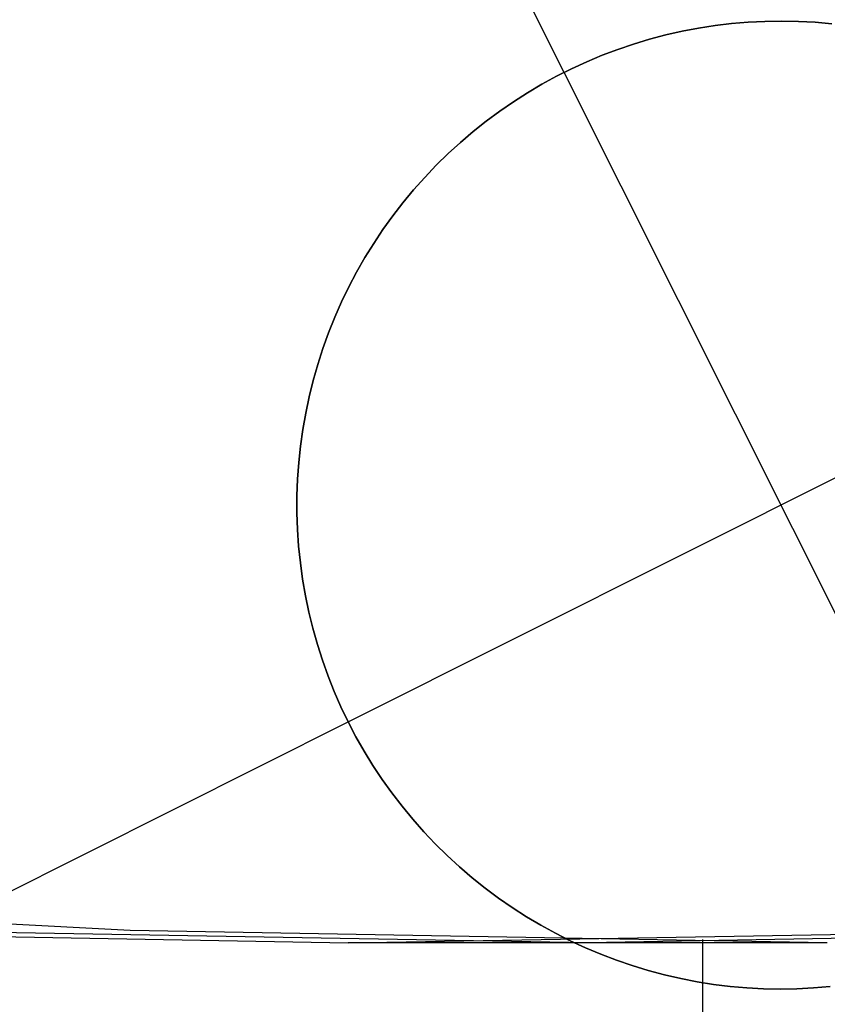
# Model space of a CAD drawing. Header units: millimetres. Extents: x 6038 to 7358, y -8545 to -7225.
# Tile 62 of 256: x 6695.96 to 6698.04, y -7940.95 to -7938.41. Entities that reach past the tile are written whole.
import ezdxf

# ---------------------------------------------------------------- set-up
doc = ezdxf.new("R2010")
doc.units = ezdxf.units.MM
doc.layers.add('color', color=7, linetype='Continuous')

msp = doc.modelspace()

# ---------------------------------------------------------------- linework, layer by layer
at = {"color": 7, "true_color": 0xffffff}
for p, q in [((6696.2436, -7940.76, 69.3167), (6694.4457, -7940.6648, 69.7318)), ((6696.2436, -7940.76, 69.3167), (6694.4457, -7940.6648, 69.7318)), ((6695.0064, -7940.76, 63.9576), (6696.8064, -7940.7917, 63.5421)), ((6695.0064, -7940.76, 63.9576), (6696.8064, -7940.7917, 63.5421)), ((6697.425, -7940.7917, 66.2216), (6695.625, -7940.76, 66.6372)), ((6698.0436, -7940.7917, 68.9011), (6696.2436, -7940.76, 69.3167)), ((6698.0436, -7940.7917, 68.9011), (6696.2436, -7940.76, 69.3167)), ((6696.8064, -7940.7917, 63.5421), (6698.6064, -7940.76, 63.1265)), ((6696.8064, -7940.7917, 63.5421), (6698.6064, -7940.76, 63.1265)), ((6699.225, -7940.76, 65.806), (6697.425, -7940.7917, 66.2216)), ((6697.722, -7949.4877, 63.3307), (6697.722, -7940.7835, 63.3307)), ((6698.0436, -7940.7917, 68.9011), (6696.8064, -7940.7917, 63.5421))]:
    msp.add_line(p, q, dxfattribs=at)
at = {"layer": 'color', "color": 254, "true_color": 0xcad1ee}
for p, q in [((6697.3639, -7938.5435, 19.7), (6696.8038, -7937.426, 19.7)), ((6697.7537, -7938.4227, 19.7), (6697.711, -7938.4293, 19.7)), ((6697.711, -7938.4293, 24.7), (6697.7537, -7938.4227, 24.7)), ((6697.7537, -7938.4227, 19.7), (6697.711, -7938.4293, 19.7)), ((6697.711, -7938.4293, 22.2), (6697.7537, -7938.4227, 22.2)), ((6697.711, -7938.4293, 24.7), (6697.7537, -7938.4227, 24.7)), ((6697.7965, -7938.4175, 19.7), (6697.7537, -7938.4227, 19.7)), ((6697.7537, -7938.4227, 24.7), (6697.7965, -7938.4175, 24.7)), ((6697.7965, -7938.4175, 19.7), (6697.7537, -7938.4227, 19.7)), ((6697.7537, -7938.4227, 22.2), (6697.7965, -7938.4175, 22.2)), ((6697.7537, -7938.4227, 24.7), (6697.7965, -7938.4175, 24.7)), ((6697.8395, -7938.4139, 19.7), (6697.7965, -7938.4175, 19.7)), ((6697.7965, -7938.4175, 24.7), (6697.8395, -7938.4139, 24.7)), ((6697.8395, -7938.4139, 19.7), (6697.7965, -7938.4175, 19.7)), ((6697.7965, -7938.4175, 22.2), (6697.8395, -7938.4139, 22.2)), ((6697.7965, -7938.4175, 24.7), (6697.8395, -7938.4139, 24.7)), ((6697.8826, -7938.4117, 19.7), (6697.8395, -7938.4139, 19.7)), ((6697.8395, -7938.4139, 24.7), (6697.8826, -7938.4117, 24.7)), ((6697.8826, -7938.4117, 19.7), (6697.8395, -7938.4139, 19.7)), ((6697.8395, -7938.4139, 22.2), (6697.8826, -7938.4117, 22.2)), ((6697.8395, -7938.4139, 24.7), (6697.8826, -7938.4117, 24.7)), ((6697.9258, -7938.411, 19.7), (6697.8826, -7938.4117, 19.7)), ((6697.8826, -7938.4117, 24.7), (6697.9258, -7938.411, 24.7)), ((6697.9258, -7938.411, 19.7), (6697.8826, -7938.4117, 19.7)), ((6697.8826, -7938.4117, 22.2), (6697.9258, -7938.411, 22.2)), ((6697.8826, -7938.4117, 24.7), (6697.9258, -7938.411, 24.7)), ((6697.9689, -7938.4118, 19.7), (6697.9258, -7938.411, 19.7)), ((6697.9258, -7938.411, 24.7), (6697.9689, -7938.4118, 24.7)), ((6697.9689, -7938.4118, 19.7), (6697.9258, -7938.411, 19.7)), ((6697.9258, -7938.411, 22.2), (6697.9689, -7938.4118, 22.2)), ((6697.9258, -7938.411, 24.7), (6697.9689, -7938.4118, 24.7)), ((6698.012, -7938.4141, 19.7), (6697.9689, -7938.4118, 19.7)), ((6697.9689, -7938.4118, 24.7), (6698.012, -7938.4141, 24.7)), ((6698.012, -7938.4141, 19.7), (6697.9689, -7938.4118, 19.7)), ((6697.9689, -7938.4118, 22.2), (6698.012, -7938.4141, 22.2)), ((6697.9689, -7938.4118, 24.7), (6698.012, -7938.4141, 24.7)), ((6698.055, -7938.4179, 19.7), (6698.012, -7938.4141, 19.7)), ((6698.012, -7938.4141, 24.7), (6698.055, -7938.4179, 24.7)), ((6698.055, -7938.4179, 19.7), (6698.012, -7938.4141, 19.7)), ((6698.012, -7938.4141, 22.2), (6698.055, -7938.4179, 22.2)), ((6698.012, -7938.4141, 24.7), (6698.055, -7938.4179, 24.7)), ((6697.6266, -7938.4469, 19.7), (6697.5848, -7938.4579, 19.7)), ((6697.5848, -7938.4579, 24.7), (6697.6266, -7938.4469, 24.7)), ((6697.6266, -7938.4469, 19.7), (6697.5848, -7938.4579, 19.7)), ((6697.5848, -7938.4579, 22.2), (6697.6266, -7938.4469, 22.2)), ((6697.5848, -7938.4579, 24.7), (6697.6266, -7938.4469, 24.7)), ((6697.6687, -7938.4374, 19.7), (6697.6266, -7938.4469, 19.7)), ((6697.6266, -7938.4469, 24.7), (6697.6687, -7938.4374, 24.7)), ((6697.6687, -7938.4374, 19.7), (6697.6266, -7938.4469, 19.7)), ((6697.6266, -7938.4469, 22.2), (6697.6687, -7938.4374, 22.2)), ((6697.6266, -7938.4469, 24.7), (6697.6687, -7938.4374, 24.7)), ((6697.711, -7938.4293, 19.7), (6697.6687, -7938.4374, 19.7)), ((6697.6687, -7938.4374, 24.7), (6697.711, -7938.4293, 24.7)), ((6697.711, -7938.4293, 19.7), (6697.6687, -7938.4374, 19.7)), ((6697.6687, -7938.4374, 22.2), (6697.711, -7938.4293, 22.2)), ((6697.6687, -7938.4374, 24.7), (6697.711, -7938.4293, 24.7)), ((6697.5435, -7938.4703, 19.7), (6697.5026, -7938.4842, 19.7)), ((6697.5026, -7938.4842, 24.7), (6697.5435, -7938.4703, 24.7)), ((6697.5435, -7938.4703, 19.7), (6697.5026, -7938.4842, 19.7)), ((6697.5026, -7938.4842, 22.2), (6697.5435, -7938.4703, 22.2)), ((6697.5026, -7938.4842, 24.7), (6697.5435, -7938.4703, 24.7)), ((6697.5848, -7938.4579, 19.7), (6697.5435, -7938.4703, 19.7)), ((6697.5435, -7938.4703, 24.7), (6697.5848, -7938.4579, 24.7)), ((6697.5848, -7938.4579, 19.7), (6697.5435, -7938.4703, 19.7)), ((6697.5435, -7938.4703, 22.2), (6697.5848, -7938.4579, 22.2)), ((6697.5435, -7938.4703, 24.7), (6697.5848, -7938.4579, 24.7)), ((6697.4623, -7938.4994, 19.7), (6697.4225, -7938.516, 19.7)), ((6697.4225, -7938.516, 24.7), (6697.4623, -7938.4994, 24.7)), ((6697.4623, -7938.4994, 19.7), (6697.4225, -7938.516, 19.7)), ((6697.4225, -7938.516, 22.2), (6697.4623, -7938.4994, 22.2)), ((6697.4225, -7938.516, 24.7), (6697.4623, -7938.4994, 24.7)), ((6697.5026, -7938.4842, 19.7), (6697.4623, -7938.4994, 19.7)), ((6697.4623, -7938.4994, 24.7), (6697.5026, -7938.4842, 24.7)), ((6697.5026, -7938.4842, 19.7), (6697.4623, -7938.4994, 19.7)), ((6697.4623, -7938.4994, 22.2), (6697.5026, -7938.4842, 22.2)), ((6697.4623, -7938.4994, 24.7), (6697.5026, -7938.4842, 24.7)), ((6697.4225, -7938.516, 19.7), (6697.3832, -7938.534, 19.7)), ((6697.3832, -7938.534, 24.7), (6697.4225, -7938.516, 24.7)), ((6697.4225, -7938.516, 19.7), (6697.3832, -7938.534, 19.7)), ((6697.3832, -7938.534, 22.2), (6697.4225, -7938.516, 22.2)), ((6697.3832, -7938.534, 24.7), (6697.4225, -7938.516, 24.7)), ((6697.3832, -7938.534, 19.7), (6697.3447, -7938.5534, 19.7)), ((6697.3447, -7938.5534, 24.7), (6697.3832, -7938.534, 24.7)), ((6697.3832, -7938.534, 19.7), (6697.3447, -7938.5534, 19.7)), ((6697.3447, -7938.5534, 22.2), (6697.3832, -7938.534, 22.2)), ((6697.3447, -7938.5534, 24.7), (6697.3832, -7938.534, 24.7)), ((6697.3639, -7938.5435, 24.7), (6697.3639, -7938.5435, 19.7)), ((6698.484, -7940.7785, 24.7), (6697.3639, -7938.5435, 24.7)), ((6697.3068, -7938.574, 19.7), (6697.2696, -7938.596, 19.7)), ((6697.2696, -7938.596, 24.7), (6697.3068, -7938.574, 24.7)), ((6697.3068, -7938.574, 19.7), (6697.2696, -7938.596, 19.7)), ((6697.2696, -7938.596, 22.2), (6697.3068, -7938.574, 22.2)), ((6697.2696, -7938.596, 24.7), (6697.3068, -7938.574, 24.7)), ((6697.3447, -7938.5534, 19.7), (6697.3068, -7938.574, 19.7)), ((6697.3068, -7938.574, 24.7), (6697.3447, -7938.5534, 24.7)), ((6697.3447, -7938.5534, 19.7), (6697.3068, -7938.574, 19.7)), ((6697.3068, -7938.574, 22.2), (6697.3447, -7938.5534, 22.2)), ((6697.3068, -7938.574, 24.7), (6697.3447, -7938.5534, 24.7)), ((6697.2696, -7938.596, 19.7), (6697.2332, -7938.6192, 19.7)), ((6697.2332, -7938.6192, 24.7), (6697.2696, -7938.596, 24.7)), ((6697.2696, -7938.596, 19.7), (6697.2332, -7938.6192, 19.7)), ((6697.2332, -7938.6192, 22.2), (6697.2696, -7938.596, 22.2)), ((6697.2332, -7938.6192, 24.7), (6697.2696, -7938.596, 24.7)), ((6697.2332, -7938.6192, 19.7), (6697.1977, -7938.6436, 19.7)), ((6697.1977, -7938.6436, 24.7), (6697.2332, -7938.6192, 24.7)), ((6697.2332, -7938.6192, 19.7), (6697.1977, -7938.6436, 19.7)), ((6697.1977, -7938.6436, 22.2), (6697.2332, -7938.6192, 22.2)), ((6697.1977, -7938.6436, 24.7), (6697.2332, -7938.6192, 24.7)), ((6697.1977, -7938.6436, 19.7), (6697.163, -7938.6693, 19.7)), ((6697.163, -7938.6693, 24.7), (6697.1977, -7938.6436, 24.7)), ((6697.1977, -7938.6436, 19.7), (6697.163, -7938.6693, 19.7)), ((6697.163, -7938.6693, 22.2), (6697.1977, -7938.6436, 22.2)), ((6697.163, -7938.6693, 24.7), (6697.1977, -7938.6436, 24.7)), ((6697.163, -7938.6693, 19.7), (6697.1292, -7938.6962, 19.7)), ((6697.1292, -7938.6962, 24.7), (6697.163, -7938.6693, 24.7)), ((6697.163, -7938.6693, 19.7), (6697.1292, -7938.6962, 19.7)), ((6697.1292, -7938.6962, 22.2), (6697.163, -7938.6693, 22.2)), ((6697.1292, -7938.6962, 24.7), (6697.163, -7938.6693, 24.7)), ((6697.1292, -7938.6962, 19.7), (6697.0964, -7938.7242, 19.7)), ((6697.0964, -7938.7242, 24.7), (6697.1292, -7938.6962, 24.7)), ((6697.1292, -7938.6962, 19.7), (6697.0964, -7938.7242, 19.7)), ((6697.0964, -7938.7242, 22.2), (6697.1292, -7938.6962, 22.2)), ((6697.0964, -7938.7242, 24.7), (6697.1292, -7938.6962, 24.7)), ((6697.0964, -7938.7242, 19.7), (6697.0646, -7938.7533, 19.7)), ((6697.0646, -7938.7533, 24.7), (6697.0964, -7938.7242, 24.7)), ((6697.0964, -7938.7242, 19.7), (6697.0646, -7938.7533, 19.7)), ((6697.0646, -7938.7533, 22.2), (6697.0964, -7938.7242, 22.2)), ((6697.0646, -7938.7533, 24.7), (6697.0964, -7938.7242, 24.7)), ((6697.0646, -7938.7533, 19.7), (6697.0337, -7938.7835, 19.7)), ((6697.0337, -7938.7835, 24.7), (6697.0646, -7938.7533, 24.7)), ((6697.0646, -7938.7533, 19.7), (6697.0337, -7938.7835, 19.7)), ((6697.0337, -7938.7835, 22.2), (6697.0646, -7938.7533, 22.2)), ((6697.0337, -7938.7835, 24.7), (6697.0646, -7938.7533, 24.7)), ((6697.0337, -7938.7835, 19.7), (6697.004, -7938.8147, 19.7)), ((6697.004, -7938.8147, 24.7), (6697.0337, -7938.7835, 24.7)), ((6697.0337, -7938.7835, 19.7), (6697.004, -7938.8147, 19.7)), ((6697.004, -7938.8147, 22.2), (6697.0337, -7938.7835, 22.2)), ((6697.004, -7938.8147, 24.7), (6697.0337, -7938.7835, 24.7)), ((6697.004, -7938.8147, 19.7), (6696.9753, -7938.847, 19.7)), ((6696.9753, -7938.847, 24.7), (6697.004, -7938.8147, 24.7)), ((6697.004, -7938.8147, 19.7), (6696.9753, -7938.847, 19.7)), ((6696.9753, -7938.847, 22.2), (6697.004, -7938.8147, 22.2)), ((6696.9753, -7938.847, 24.7), (6697.004, -7938.8147, 24.7)), ((6696.9753, -7938.847, 19.7), (6696.9478, -7938.8802, 19.7)), ((6696.9478, -7938.8802, 24.7), (6696.9753, -7938.847, 24.7)), ((6696.9753, -7938.847, 19.7), (6696.9478, -7938.8802, 19.7)), ((6696.9478, -7938.8802, 22.2), (6696.9753, -7938.847, 22.2)), ((6696.9478, -7938.8802, 24.7), (6696.9753, -7938.847, 24.7)), ((6696.9478, -7938.8802, 19.7), (6696.9214, -7938.9144, 19.7)), ((6696.9214, -7938.9144, 24.7), (6696.9478, -7938.8802, 24.7)), ((6696.9478, -7938.8802, 19.7), (6696.9214, -7938.9144, 19.7)), ((6696.9214, -7938.9144, 22.2), (6696.9478, -7938.8802, 22.2)), ((6696.9214, -7938.9144, 24.7), (6696.9478, -7938.8802, 24.7)), ((6696.9214, -7938.9144, 19.7), (6696.8962, -7938.9494, 19.7)), ((6696.8962, -7938.9494, 24.7), (6696.9214, -7938.9144, 24.7)), ((6696.9214, -7938.9144, 19.7), (6696.8962, -7938.9494, 19.7)), ((6696.8962, -7938.9494, 22.2), (6696.9214, -7938.9144, 22.2)), ((6696.8962, -7938.9494, 24.7), (6696.9214, -7938.9144, 24.7)), ((6696.8962, -7938.9494, 19.7), (6696.8723, -7938.9853, 19.7)), ((6696.8723, -7938.9853, 24.7), (6696.8962, -7938.9494, 24.7)), ((6696.8962, -7938.9494, 19.7), (6696.8723, -7938.9853, 19.7)), ((6696.8723, -7938.9853, 22.2), (6696.8962, -7938.9494, 22.2)), ((6696.8723, -7938.9853, 24.7), (6696.8962, -7938.9494, 24.7)), ((6696.8723, -7938.9853, 19.7), (6696.8496, -7939.022, 19.7)), ((6696.8496, -7939.022, 24.7), (6696.8723, -7938.9853, 24.7)), ((6696.8723, -7938.9853, 19.7), (6696.8496, -7939.022, 19.7)), ((6696.8496, -7939.022, 22.2), (6696.8723, -7938.9853, 22.2)), ((6696.8496, -7939.022, 24.7), (6696.8723, -7938.9853, 24.7)), ((6696.8496, -7939.022, 19.7), (6696.8282, -7939.0595, 19.7)), ((6696.8282, -7939.0595, 24.7), (6696.8496, -7939.022, 24.7)), ((6696.8496, -7939.022, 19.7), (6696.8282, -7939.0595, 19.7)), ((6696.8282, -7939.0595, 22.2), (6696.8496, -7939.022, 22.2)), ((6696.8282, -7939.0595, 24.7), (6696.8496, -7939.022, 24.7)), ((6696.8282, -7939.0595, 19.7), (6696.8081, -7939.0977, 19.7)), ((6696.8081, -7939.0977, 24.7), (6696.8282, -7939.0595, 24.7)), ((6696.8282, -7939.0595, 19.7), (6696.8081, -7939.0977, 19.7)), ((6696.8081, -7939.0977, 22.2), (6696.8282, -7939.0595, 22.2)), ((6696.8081, -7939.0977, 24.7), (6696.8282, -7939.0595, 24.7)), ((6696.8081, -7939.0977, 19.7), (6696.7893, -7939.1365, 19.7)), ((6696.7893, -7939.1365, 24.7), (6696.8081, -7939.0977, 24.7)), ((6696.8081, -7939.0977, 19.7), (6696.7893, -7939.1365, 19.7)), ((6696.7893, -7939.1365, 22.2), (6696.8081, -7939.0977, 22.2)), ((6696.7893, -7939.1365, 24.7), (6696.8081, -7939.0977, 24.7)), ((6696.8064, -7940.2211, 24.7), (6699.0414, -7939.101, 24.7)), ((6696.7893, -7939.1365, 19.7), (6696.7719, -7939.176, 19.7)), ((6696.7719, -7939.176, 24.7), (6696.7893, -7939.1365, 24.7)), ((6696.7893, -7939.1365, 19.7), (6696.7719, -7939.176, 19.7)), ((6696.7719, -7939.176, 22.2), (6696.7893, -7939.1365, 22.2)), ((6696.7719, -7939.176, 24.7), (6696.7893, -7939.1365, 24.7)), ((6696.7719, -7939.176, 19.7), (6696.7558, -7939.216, 19.7)), ((6696.7558, -7939.216, 24.7), (6696.7719, -7939.176, 24.7)), ((6696.7719, -7939.176, 19.7), (6696.7558, -7939.216, 19.7)), ((6696.7558, -7939.216, 22.2), (6696.7719, -7939.176, 22.2)), ((6696.7558, -7939.216, 24.7), (6696.7719, -7939.176, 24.7)), ((6696.7558, -7939.216, 19.7), (6696.7411, -7939.2566, 19.7)), ((6696.7411, -7939.2566, 24.7), (6696.7558, -7939.216, 24.7)), ((6696.7558, -7939.216, 19.7), (6696.7411, -7939.2566, 19.7)), ((6696.7411, -7939.2566, 22.2), (6696.7558, -7939.216, 22.2)), ((6696.7411, -7939.2566, 24.7), (6696.7558, -7939.216, 24.7)), ((6696.7411, -7939.2566, 19.7), (6696.7279, -7939.2977, 19.7)), ((6696.7279, -7939.2977, 24.7), (6696.7411, -7939.2566, 24.7)), ((6696.7411, -7939.2566, 19.7), (6696.7279, -7939.2977, 19.7)), ((6696.7279, -7939.2977, 22.2), (6696.7411, -7939.2566, 22.2)), ((6696.7279, -7939.2977, 24.7), (6696.7411, -7939.2566, 24.7)), ((6696.7279, -7939.2977, 19.7), (6696.7161, -7939.3392, 19.7)), ((6696.7161, -7939.3392, 24.7), (6696.7279, -7939.2977, 24.7)), ((6696.7279, -7939.2977, 19.7), (6696.7161, -7939.3392, 19.7)), ((6696.7161, -7939.3392, 22.2), (6696.7279, -7939.2977, 22.2)), ((6696.7161, -7939.3392, 24.7), (6696.7279, -7939.2977, 24.7)), ((6696.7161, -7939.3392, 19.7), (6696.7057, -7939.3811, 19.7)), ((6696.7057, -7939.3811, 24.7), (6696.7161, -7939.3392, 24.7)), ((6696.7161, -7939.3392, 19.7), (6696.7057, -7939.3811, 19.7)), ((6696.7057, -7939.3811, 22.2), (6696.7161, -7939.3392, 22.2)), ((6696.7057, -7939.3811, 24.7), (6696.7161, -7939.3392, 24.7)), ((6696.7057, -7939.3811, 19.7), (6696.6967, -7939.4233, 19.7)), ((6696.6967, -7939.4233, 24.7), (6696.7057, -7939.3811, 24.7)), ((6696.7057, -7939.3811, 19.7), (6696.6967, -7939.4233, 19.7)), ((6696.6967, -7939.4233, 22.2), (6696.7057, -7939.3811, 22.2)), ((6696.6967, -7939.4233, 24.7), (6696.7057, -7939.3811, 24.7)), ((6696.6967, -7939.4233, 19.7), (6696.6893, -7939.4658, 19.7)), ((6696.6893, -7939.4658, 24.7), (6696.6967, -7939.4233, 24.7)), ((6696.6967, -7939.4233, 19.7), (6696.6893, -7939.4658, 19.7)), ((6696.6893, -7939.4658, 22.2), (6696.6967, -7939.4233, 22.2)), ((6696.6893, -7939.4658, 24.7), (6696.6967, -7939.4233, 24.7)), ((6696.6893, -7939.4658, 19.7), (6696.6833, -7939.5085, 19.7)), ((6696.6833, -7939.5085, 24.7), (6696.6893, -7939.4658, 24.7)), ((6696.6893, -7939.4658, 19.7), (6696.6833, -7939.5085, 19.7)), ((6696.6833, -7939.5085, 22.2), (6696.6893, -7939.4658, 22.2)), ((6696.6833, -7939.5085, 24.7), (6696.6893, -7939.4658, 24.7)), ((6696.6833, -7939.5085, 19.7), (6696.6787, -7939.5514, 19.7)), ((6696.6787, -7939.5514, 24.7), (6696.6833, -7939.5085, 24.7)), ((6696.6833, -7939.5085, 19.7), (6696.6787, -7939.5514, 19.7)), ((6696.6787, -7939.5514, 22.2), (6696.6833, -7939.5085, 22.2)), ((6696.6787, -7939.5514, 24.7), (6696.6833, -7939.5085, 24.7)), ((6696.6787, -7939.5514, 19.7), (6696.6757, -7939.5945, 19.7)), ((6696.6757, -7939.5945, 24.7), (6696.6787, -7939.5514, 24.7)), ((6696.6787, -7939.5514, 19.7), (6696.6757, -7939.5945, 19.7)), ((6696.6757, -7939.5945, 22.2), (6696.6787, -7939.5514, 22.2)), ((6696.6757, -7939.5945, 24.7), (6696.6787, -7939.5514, 24.7)), ((6696.6757, -7939.5945, 19.7), (6696.6741, -7939.6376, 19.7)), ((6696.6741, -7939.6376, 24.7), (6696.6757, -7939.5945, 24.7)), ((6696.6757, -7939.5945, 19.7), (6696.6741, -7939.6376, 19.7)), ((6696.6741, -7939.6376, 22.2), (6696.6757, -7939.5945, 22.2)), ((6696.6741, -7939.6376, 24.7), (6696.6757, -7939.5945, 24.7)), ((6696.6741, -7939.6376, 19.7), (6696.6741, -7939.6808, 19.7)), ((6696.6741, -7939.6808, 24.7), (6696.6741, -7939.6376, 24.7)), ((6696.6741, -7939.6376, 19.7), (6696.6741, -7939.6808, 19.7)), ((6696.6741, -7939.6808, 22.2), (6696.6741, -7939.6376, 22.2)), ((6696.6741, -7939.6808, 24.7), (6696.6741, -7939.6376, 24.7)), ((6696.6741, -7939.6808, 19.7), (6696.6755, -7939.7239, 19.7)), ((6696.6755, -7939.7239, 24.7), (6696.6741, -7939.6808, 24.7)), ((6696.6741, -7939.6808, 19.7), (6696.6755, -7939.7239, 19.7)), ((6696.6755, -7939.7239, 22.2), (6696.6741, -7939.6808, 22.2)), ((6696.6755, -7939.7239, 24.7), (6696.6741, -7939.6808, 24.7)), ((6696.6755, -7939.7239, 19.7), (6696.6784, -7939.7669, 19.7)), ((6696.6784, -7939.7669, 24.7), (6696.6755, -7939.7239, 24.7)), ((6696.6755, -7939.7239, 19.7), (6696.6784, -7939.7669, 19.7)), ((6696.6784, -7939.7669, 22.2), (6696.6755, -7939.7239, 22.2)), ((6696.6784, -7939.7669, 24.7), (6696.6755, -7939.7239, 24.7)), ((6696.6784, -7939.7669, 19.7), (6696.6828, -7939.8099, 19.7)), ((6696.6828, -7939.8099, 24.7), (6696.6784, -7939.7669, 24.7)), ((6696.6784, -7939.7669, 19.7), (6696.6828, -7939.8099, 19.7)), ((6696.6828, -7939.8099, 22.2), (6696.6784, -7939.7669, 22.2)), ((6696.6828, -7939.8099, 24.7), (6696.6784, -7939.7669, 24.7)), ((6696.6828, -7939.8099, 19.7), (6696.6887, -7939.8526, 19.7)), ((6696.6887, -7939.8526, 24.7), (6696.6828, -7939.8099, 24.7)), ((6696.6828, -7939.8099, 19.7), (6696.6887, -7939.8526, 19.7)), ((6696.6887, -7939.8526, 22.2), (6696.6828, -7939.8099, 22.2)), ((6696.6887, -7939.8526, 24.7), (6696.6828, -7939.8099, 24.7)), ((6696.6887, -7939.8526, 19.7), (6696.696, -7939.8951, 19.7)), ((6696.696, -7939.8951, 24.7), (6696.6887, -7939.8526, 24.7)), ((6696.6887, -7939.8526, 19.7), (6696.696, -7939.8951, 19.7)), ((6696.696, -7939.8951, 22.2), (6696.6887, -7939.8526, 22.2)), ((6696.696, -7939.8951, 24.7), (6696.6887, -7939.8526, 24.7)), ((6696.696, -7939.8951, 19.7), (6696.7048, -7939.9374, 19.7)), ((6696.7048, -7939.9374, 24.7), (6696.696, -7939.8951, 24.7)), ((6696.696, -7939.8951, 19.7), (6696.7048, -7939.9374, 19.7)), ((6696.7048, -7939.9374, 22.2), (6696.696, -7939.8951, 22.2)), ((6696.7048, -7939.9374, 24.7), (6696.696, -7939.8951, 24.7)), ((6696.7048, -7939.9374, 19.7), (6696.7151, -7939.9793, 19.7)), ((6696.7151, -7939.9793, 24.7), (6696.7048, -7939.9374, 24.7)), ((6696.7048, -7939.9374, 19.7), (6696.7151, -7939.9793, 19.7)), ((6696.7151, -7939.9793, 22.2), (6696.7048, -7939.9374, 22.2)), ((6696.7151, -7939.9793, 24.7), (6696.7048, -7939.9374, 24.7)), ((6696.7151, -7939.9793, 19.7), (6696.7268, -7940.0208, 19.7)), ((6696.7268, -7940.0208, 24.7), (6696.7151, -7939.9793, 24.7)), ((6696.7151, -7939.9793, 19.7), (6696.7268, -7940.0208, 19.7)), ((6696.7268, -7940.0208, 22.2), (6696.7151, -7939.9793, 22.2)), ((6696.7268, -7940.0208, 24.7), (6696.7151, -7939.9793, 24.7)), ((6696.7268, -7940.0208, 19.7), (6696.7399, -7940.0619, 19.7)), ((6696.7399, -7940.0619, 24.7), (6696.7268, -7940.0208, 24.7)), ((6696.7268, -7940.0208, 19.7), (6696.7399, -7940.0619, 19.7)), ((6696.7399, -7940.0619, 22.2), (6696.7268, -7940.0208, 22.2)), ((6696.7399, -7940.0619, 24.7), (6696.7268, -7940.0208, 24.7)), ((6696.7399, -7940.0619, 19.7), (6696.7545, -7940.1026, 19.7)), ((6696.7545, -7940.1026, 24.7), (6696.7399, -7940.0619, 24.7)), ((6696.7399, -7940.0619, 19.7), (6696.7545, -7940.1026, 19.7)), ((6696.7545, -7940.1026, 22.2), (6696.7399, -7940.0619, 22.2)), ((6696.7545, -7940.1026, 24.7), (6696.7399, -7940.0619, 24.7)), ((6696.7545, -7940.1026, 19.7), (6696.7704, -7940.1427, 19.7)), ((6696.7704, -7940.1427, 24.7), (6696.7545, -7940.1026, 24.7)), ((6696.7545, -7940.1026, 19.7), (6696.7704, -7940.1427, 19.7)), ((6696.7704, -7940.1427, 22.2), (6696.7545, -7940.1026, 22.2)), ((6696.7704, -7940.1427, 24.7), (6696.7545, -7940.1026, 24.7)), ((6696.7704, -7940.1427, 19.7), (6696.7877, -7940.1822, 19.7)), ((6696.7877, -7940.1822, 24.7), (6696.7704, -7940.1427, 24.7)), ((6696.7704, -7940.1427, 19.7), (6696.7877, -7940.1822, 19.7)), ((6696.7877, -7940.1822, 22.2), (6696.7704, -7940.1427, 22.2)), ((6696.7877, -7940.1822, 24.7), (6696.7704, -7940.1427, 24.7)), ((6696.7877, -7940.1822, 19.7), (6696.8064, -7940.2211, 19.7)), ((6696.8064, -7940.2211, 24.7), (6696.7877, -7940.1822, 24.7)), ((6696.7877, -7940.1822, 19.7), (6696.8064, -7940.2211, 19.7)), ((6696.8064, -7940.2211, 22.2), (6696.7877, -7940.1822, 22.2)), ((6696.8064, -7940.2211, 24.7), (6696.7877, -7940.1822, 24.7)), ((6695.6889, -7940.7811, 19.7), (6696.8064, -7940.2211, 19.7)), ((6696.8264, -7940.2593, 24.7), (6696.8064, -7940.2211, 24.7)), ((6696.8064, -7940.2211, 19.7), (6696.8264, -7940.2593, 19.7)), ((6696.8064, -7940.2211, 24.7), (6696.8064, -7940.2211, 19.7)), ((6696.8264, -7940.2593, 22.2), (6696.8064, -7940.2211, 22.2)), ((6696.8064, -7940.2211, 19.7), (6696.8264, -7940.2593, 19.7)), ((6696.8064, -7940.2211, 24.7), (6696.8064, -7940.2211, 19.7)), ((6696.8264, -7940.2593, 24.7), (6696.8064, -7940.2211, 24.7)), ((6696.8477, -7940.2969, 24.7), (6696.8264, -7940.2593, 24.7)), ((6696.8264, -7940.2593, 19.7), (6696.8477, -7940.2969, 19.7)), ((6696.8477, -7940.2969, 22.2), (6696.8264, -7940.2593, 22.2)), ((6696.8264, -7940.2593, 19.7), (6696.8477, -7940.2969, 19.7)), ((6696.8477, -7940.2969, 24.7), (6696.8264, -7940.2593, 24.7)), ((6696.8703, -7940.3336, 24.7), (6696.8477, -7940.2969, 24.7)), ((6696.8477, -7940.2969, 19.7), (6696.8703, -7940.3336, 19.7)), ((6696.8703, -7940.3336, 22.2), (6696.8477, -7940.2969, 22.2)), ((6696.8477, -7940.2969, 19.7), (6696.8703, -7940.3336, 19.7)), ((6696.8703, -7940.3336, 24.7), (6696.8477, -7940.2969, 24.7)), ((6696.8941, -7940.3696, 24.7), (6696.8703, -7940.3336, 24.7)), ((6696.8703, -7940.3336, 19.7), (6696.8941, -7940.3696, 19.7)), ((6696.8941, -7940.3696, 22.2), (6696.8703, -7940.3336, 22.2)), ((6696.8703, -7940.3336, 19.7), (6696.8941, -7940.3696, 19.7)), ((6696.8941, -7940.3696, 24.7), (6696.8703, -7940.3336, 24.7)), ((6696.9192, -7940.4047, 24.7), (6696.8941, -7940.3696, 24.7)), ((6696.8941, -7940.3696, 19.7), (6696.9192, -7940.4047, 19.7)), ((6696.9192, -7940.4047, 22.2), (6696.8941, -7940.3696, 22.2)), ((6696.8941, -7940.3696, 19.7), (6696.9192, -7940.4047, 19.7)), ((6696.9192, -7940.4047, 24.7), (6696.8941, -7940.3696, 24.7)), ((6696.9455, -7940.4389, 24.7), (6696.9192, -7940.4047, 24.7)), ((6696.9192, -7940.4047, 19.7), (6696.9455, -7940.4389, 19.7)), ((6696.9455, -7940.4389, 22.2), (6696.9192, -7940.4047, 22.2)), ((6696.9192, -7940.4047, 19.7), (6696.9455, -7940.4389, 19.7)), ((6696.9455, -7940.4389, 24.7), (6696.9192, -7940.4047, 24.7)), ((6696.9729, -7940.4723, 24.7), (6696.9455, -7940.4389, 24.7)), ((6696.9455, -7940.4389, 19.7), (6696.9729, -7940.4723, 19.7)), ((6696.9729, -7940.4723, 22.2), (6696.9455, -7940.4389, 22.2)), ((6696.9455, -7940.4389, 19.7), (6696.9729, -7940.4723, 19.7)), ((6696.9729, -7940.4723, 24.7), (6696.9455, -7940.4389, 24.7)), ((6697.0015, -7940.5046, 24.7), (6696.9729, -7940.4723, 24.7)), ((6696.9729, -7940.4723, 19.7), (6697.0015, -7940.5046, 19.7)), ((6697.0015, -7940.5046, 22.2), (6696.9729, -7940.4723, 22.2)), ((6696.9729, -7940.4723, 19.7), (6697.0015, -7940.5046, 19.7)), ((6697.0015, -7940.5046, 24.7), (6696.9729, -7940.4723, 24.7)), ((6697.0311, -7940.5359, 24.7), (6697.0015, -7940.5046, 24.7)), ((6697.0015, -7940.5046, 19.7), (6697.0311, -7940.5359, 19.7)), ((6697.0311, -7940.5359, 22.2), (6697.0015, -7940.5046, 22.2)), ((6697.0015, -7940.5046, 19.7), (6697.0311, -7940.5359, 19.7)), ((6697.0311, -7940.5359, 24.7), (6697.0015, -7940.5046, 24.7)), ((6697.0619, -7940.5662, 24.7), (6697.0311, -7940.5359, 24.7)), ((6697.0311, -7940.5359, 19.7), (6697.0619, -7940.5662, 19.7)), ((6697.0619, -7940.5662, 22.2), (6697.0311, -7940.5359, 22.2)), ((6697.0311, -7940.5359, 19.7), (6697.0619, -7940.5662, 19.7)), ((6697.0619, -7940.5662, 24.7), (6697.0311, -7940.5359, 24.7)), ((6697.0936, -7940.5954, 24.7), (6697.0619, -7940.5662, 24.7)), ((6697.0619, -7940.5662, 19.7), (6697.0936, -7940.5954, 19.7)), ((6697.0936, -7940.5954, 22.2), (6697.0619, -7940.5662, 22.2)), ((6697.0619, -7940.5662, 19.7), (6697.0936, -7940.5954, 19.7)), ((6697.0936, -7940.5954, 24.7), (6697.0619, -7940.5662, 24.7)), ((6697.1264, -7940.6235, 24.7), (6697.0936, -7940.5954, 24.7)), ((6697.0936, -7940.5954, 19.7), (6697.1264, -7940.6235, 19.7)), ((6697.1264, -7940.6235, 22.2), (6697.0936, -7940.5954, 22.2)), ((6697.0936, -7940.5954, 19.7), (6697.1264, -7940.6235, 19.7)), ((6697.1264, -7940.6235, 24.7), (6697.0936, -7940.5954, 24.7)), ((6697.1601, -7940.6505, 24.7), (6697.1264, -7940.6235, 24.7)), ((6697.1264, -7940.6235, 19.7), (6697.1601, -7940.6505, 19.7)), ((6697.1601, -7940.6505, 22.2), (6697.1264, -7940.6235, 22.2)), ((6697.1264, -7940.6235, 19.7), (6697.1601, -7940.6505, 19.7)), ((6697.1601, -7940.6505, 24.7), (6697.1264, -7940.6235, 24.7)), ((6697.1947, -7940.6763, 24.7), (6697.1601, -7940.6505, 24.7)), ((6697.1601, -7940.6505, 19.7), (6697.1947, -7940.6763, 19.7)), ((6697.1947, -7940.6763, 22.2), (6697.1601, -7940.6505, 22.2)), ((6697.1601, -7940.6505, 19.7), (6697.1947, -7940.6763, 19.7)), ((6697.1947, -7940.6763, 24.7), (6697.1601, -7940.6505, 24.7)), ((6697.2302, -7940.7008, 24.7), (6697.1947, -7940.6763, 24.7)), ((6697.1947, -7940.6763, 19.7), (6697.2302, -7940.7008, 19.7)), ((6697.2302, -7940.7008, 22.2), (6697.1947, -7940.6763, 22.2)), ((6697.1947, -7940.6763, 19.7), (6697.2302, -7940.7008, 19.7)), ((6697.2302, -7940.7008, 24.7), (6697.1947, -7940.6763, 24.7)), ((6697.2665, -7940.7242, 24.7), (6697.2302, -7940.7008, 24.7)), ((6697.2302, -7940.7008, 19.7), (6697.2665, -7940.7242, 19.7)), ((6697.2665, -7940.7242, 22.2), (6697.2302, -7940.7008, 22.2)), ((6697.2302, -7940.7008, 19.7), (6697.2665, -7940.7242, 19.7)), ((6697.2665, -7940.7242, 24.7), (6697.2302, -7940.7008, 24.7)), ((6697.3035, -7940.7462, 24.7), (6697.2665, -7940.7242, 24.7)), ((6697.2665, -7940.7242, 19.7), (6697.3035, -7940.7462, 19.7)), ((6697.3035, -7940.7462, 22.2), (6697.2665, -7940.7242, 22.2)), ((6697.2665, -7940.7242, 19.7), (6697.3035, -7940.7462, 19.7)), ((6697.3035, -7940.7462, 24.7), (6697.2665, -7940.7242, 24.7)), ((6697.3414, -7940.767, 24.7), (6697.3035, -7940.7462, 24.7)), ((6697.3035, -7940.7462, 19.7), (6697.3414, -7940.767, 19.7)), ((6697.3414, -7940.767, 22.2), (6697.3035, -7940.7462, 22.2)), ((6697.3035, -7940.7462, 19.7), (6697.3414, -7940.767, 19.7)), ((6697.3414, -7940.767, 24.7), (6697.3035, -7940.7462, 24.7)), ((6697.3799, -7940.7864, 24.7), (6697.3414, -7940.767, 24.7)), ((6697.3414, -7940.767, 19.7), (6697.3799, -7940.7864, 19.7)), ((6697.3799, -7940.7864, 22.2), (6697.3414, -7940.767, 22.2)), ((6697.3414, -7940.767, 19.7), (6697.3799, -7940.7864, 19.7)), ((6697.3799, -7940.7864, 24.7), (6697.3414, -7940.767, 24.7)), ((6697.4191, -7940.8045, 24.7), (6697.3799, -7940.7864, 24.7)), ((6697.3799, -7940.7864, 19.7), (6697.4191, -7940.8045, 19.7)), ((6697.4191, -7940.8045, 22.2), (6697.3799, -7940.7864, 22.2)), ((6697.3799, -7940.7864, 19.7), (6697.4191, -7940.8045, 19.7)), ((6697.4191, -7940.8045, 24.7), (6697.3799, -7940.7864, 24.7)), ((6697.4588, -7940.8213, 24.7), (6697.4191, -7940.8045, 24.7)), ((6697.4191, -7940.8045, 19.7), (6697.4588, -7940.8213, 19.7)), ((6697.4588, -7940.8213, 22.2), (6697.4191, -7940.8045, 22.2)), ((6697.4191, -7940.8045, 19.7), (6697.4588, -7940.8213, 19.7)), ((6697.4588, -7940.8213, 24.7), (6697.4191, -7940.8045, 24.7)), ((6697.4992, -7940.8367, 24.7), (6697.4588, -7940.8213, 24.7)), ((6697.4588, -7940.8213, 19.7), (6697.4992, -7940.8367, 19.7)), ((6697.4992, -7940.8367, 22.2), (6697.4588, -7940.8213, 22.2)), ((6697.4588, -7940.8213, 19.7), (6697.4992, -7940.8367, 19.7)), ((6697.4992, -7940.8367, 24.7), (6697.4588, -7940.8213, 24.7)), ((6697.54, -7940.8506, 24.7), (6697.4992, -7940.8367, 24.7)), ((6697.4992, -7940.8367, 19.7), (6697.54, -7940.8506, 19.7)), ((6697.54, -7940.8506, 22.2), (6697.4992, -7940.8367, 22.2)), ((6697.4992, -7940.8367, 19.7), (6697.54, -7940.8506, 19.7)), ((6697.54, -7940.8506, 24.7), (6697.4992, -7940.8367, 24.7)), ((6697.5813, -7940.8632, 24.7), (6697.54, -7940.8506, 24.7)), ((6697.54, -7940.8506, 19.7), (6697.5813, -7940.8632, 19.7)), ((6697.5813, -7940.8632, 22.2), (6697.54, -7940.8506, 22.2)), ((6697.54, -7940.8506, 19.7), (6697.5813, -7940.8632, 19.7)), ((6697.5813, -7940.8632, 24.7), (6697.54, -7940.8506, 24.7)), ((6697.623, -7940.8743, 24.7), (6697.5813, -7940.8632, 24.7)), ((6697.5813, -7940.8632, 19.7), (6697.623, -7940.8743, 19.7)), ((6697.623, -7940.8743, 22.2), (6697.5813, -7940.8632, 22.2)), ((6697.5813, -7940.8632, 19.7), (6697.623, -7940.8743, 19.7)), ((6697.623, -7940.8743, 24.7), (6697.5813, -7940.8632, 24.7)), ((6697.665, -7940.8839, 24.7), (6697.623, -7940.8743, 24.7)), ((6697.623, -7940.8743, 19.7), (6697.665, -7940.8839, 19.7)), ((6697.665, -7940.8839, 22.2), (6697.623, -7940.8743, 22.2)), ((6697.623, -7940.8743, 19.7), (6697.665, -7940.8839, 19.7)), ((6697.665, -7940.8839, 24.7), (6697.623, -7940.8743, 24.7)), ((6697.7074, -7940.8921, 24.7), (6697.665, -7940.8839, 24.7)), ((6697.665, -7940.8839, 19.7), (6697.7074, -7940.8921, 19.7)), ((6697.7074, -7940.8921, 22.2), (6697.665, -7940.8839, 22.2)), ((6697.665, -7940.8839, 19.7), (6697.7074, -7940.8921, 19.7)), ((6697.7074, -7940.8921, 24.7), (6697.665, -7940.8839, 24.7)), ((6697.75, -7940.8989, 24.7), (6697.7074, -7940.8921, 24.7)), ((6697.7074, -7940.8921, 19.7), (6697.75, -7940.8989, 19.7)), ((6697.75, -7940.8989, 22.2), (6697.7074, -7940.8921, 22.2)), ((6697.7074, -7940.8921, 19.7), (6697.75, -7940.8989, 19.7)), ((6697.75, -7940.8989, 24.7), (6697.7074, -7940.8921, 24.7)), ((6697.7928, -7940.9041, 24.7), (6697.75, -7940.8989, 24.7)), ((6697.75, -7940.8989, 19.7), (6697.7928, -7940.9041, 19.7)), ((6697.7928, -7940.9041, 22.2), (6697.75, -7940.8989, 22.2)), ((6697.75, -7940.8989, 19.7), (6697.7928, -7940.9041, 19.7)), ((6697.7928, -7940.9041, 24.7), (6697.75, -7940.8989, 24.7)), ((6697.8358, -7940.9079, 24.7), (6697.7928, -7940.9041, 24.7)), ((6697.7928, -7940.9041, 19.7), (6697.8358, -7940.9079, 19.7)), ((6697.8358, -7940.9079, 22.2), (6697.7928, -7940.9041, 22.2)), ((6697.7928, -7940.9041, 19.7), (6697.8358, -7940.9079, 19.7)), ((6697.8358, -7940.9079, 24.7), (6697.7928, -7940.9041, 24.7)), ((6697.8789, -7940.9102, 24.7), (6697.8358, -7940.9079, 24.7)), ((6697.8358, -7940.9079, 19.7), (6697.8789, -7940.9102, 19.7)), ((6697.8789, -7940.9102, 22.2), (6697.8358, -7940.9079, 22.2)), ((6697.8358, -7940.9079, 19.7), (6697.8789, -7940.9102, 19.7)), ((6697.8789, -7940.9102, 24.7), (6697.8358, -7940.9079, 24.7)), ((6697.9221, -7940.911, 24.7), (6697.8789, -7940.9102, 24.7)), ((6697.8789, -7940.9102, 19.7), (6697.9221, -7940.911, 19.7)), ((6697.9221, -7940.911, 22.2), (6697.8789, -7940.9102, 22.2)), ((6697.8789, -7940.9102, 19.7), (6697.9221, -7940.911, 19.7)), ((6697.9221, -7940.911, 24.7), (6697.8789, -7940.9102, 24.7)), ((6697.9652, -7940.9103, 24.7), (6697.9221, -7940.911, 24.7)), ((6697.9221, -7940.911, 19.7), (6697.9652, -7940.9103, 19.7)), ((6697.9652, -7940.9103, 22.2), (6697.9221, -7940.911, 22.2)), ((6697.9221, -7940.911, 19.7), (6697.9652, -7940.9103, 19.7)), ((6697.9652, -7940.9103, 24.7), (6697.9221, -7940.911, 24.7)), ((6698.0083, -7940.9082, 24.7), (6697.9652, -7940.9103, 24.7)), ((6697.9652, -7940.9103, 19.7), (6698.0083, -7940.9082, 19.7)), ((6698.0083, -7940.9082, 22.2), (6697.9652, -7940.9103, 22.2)), ((6697.9652, -7940.9103, 19.7), (6698.0083, -7940.9082, 19.7)), ((6698.0083, -7940.9082, 24.7), (6697.9652, -7940.9103, 24.7)), ((6698.0513, -7940.9045, 24.7), (6698.0083, -7940.9082, 24.7)), ((6698.0083, -7940.9082, 19.7), (6698.0513, -7940.9045, 19.7)), ((6698.0513, -7940.9045, 22.2), (6698.0083, -7940.9082, 22.2)), ((6698.0083, -7940.9082, 19.7), (6698.0513, -7940.9045, 19.7)), ((6698.0513, -7940.9045, 24.7), (6698.0083, -7940.9082, 24.7))]:
    msp.add_line(p, q, dxfattribs=at)

doc.saveas('drawing.dxf')
